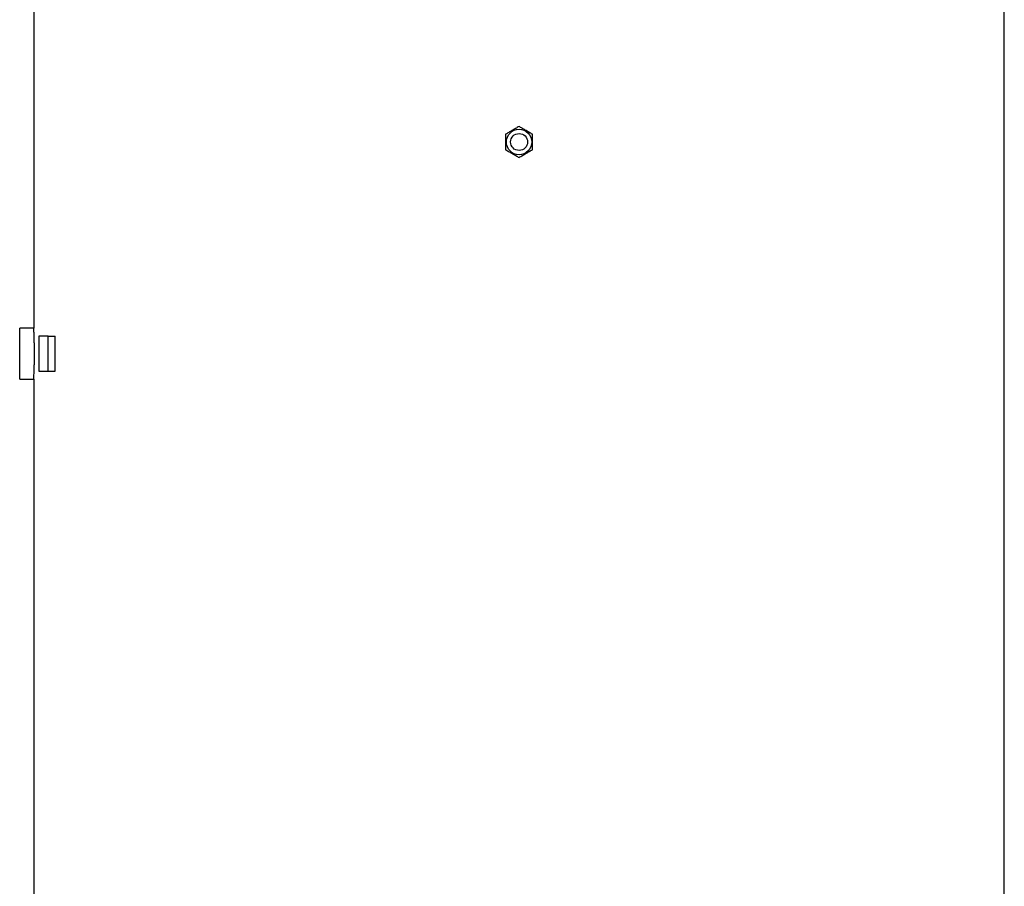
# Model space of a CAD drawing. Header units: millimetres. Extents: x 2731 to 14496, y 2048 to 15393.
# Tile 11 of 13: x 9761 to 13251, y 8721 to 11792. Entities that reach past the tile are written whole.
import ezdxf

# ---------------------------------------------------------------- set-up
doc = ezdxf.new("R2010")
doc.units = ezdxf.units.MM
doc.header["$LTSCALE"] = 5

msp = doc.modelspace()

# ---------------------------------------------------------------- linework, layer by layer
at = {"color": 7, "linetype": 'Continuous', "lineweight": 25}
for p, q in [((9811.2, 11858.2), (9811.2, 10697.9)), ((13251.2, 5733.2), (13251.2, 11858.2)), ((9811.2, 10698.2), (9761.2, 10698.2)), ((9761.2, 10518.2), (9761.2, 10698.2)), ((9829.5, 10670.7), (9829.5, 10545.7)), ((9861.8, 10670.7), (9829.5, 10670.7)), ((9861.8, 10545.7), (9861.8, 10670.7)), ((9861.8, 10670.7), (9887.1, 10670.7)), ((9887.1, 10545.7), (9887.1, 10670.7)), ((9829.5, 10545.7), (9861.8, 10545.7)), ((9861.8, 10545.7), (9887.1, 10545.7)), ((9761.2, 10518.2), (9811.2, 10518.2)), ((9811.2, 10518.2), (9811.2, 5733.2))]:
    msp.add_line(p, q, dxfattribs=at)
for radius in [45, 30]:
    msp.add_circle((11531.2, 11358.2), radius, dxfattribs=at)
for points, knots in [([(11531.2, 11413.1), (11527.1, 11410.7), (11518.7, 11405.9), (11506.4, 11398.8), (11494.6, 11391.9), (11487.4, 11387.8), (11483.7, 11385.7)], [0, 0, 0, 0, 0.2646039, 0.5349499, 0.7653424, 1, 1, 1, 1]), ([(11578.7, 11385.7), (11574.6, 11388), (11566.2, 11392.8), (11553.9, 11400), (11542.1, 11406.8), (11534.9, 11411), (11531.2, 11413.1)], [0, 0, 0, 0, 0.264604, 0.53495, 0.765342, 1, 1, 1, 1]), ([(11483.7, 11385.7), (11483.7, 11383.5), (11483.7, 11376.9), (11483.7, 11365.5), (11483.7, 11349), (11483.7, 11337.6), (11483.7, 11330.8)], [0, 0, 0, 0, 0.1179234, 0.3688305, 0.6258238, 1, 1, 1, 1]), ([(11578.7, 11330.8), (11578.7, 11337.6), (11578.7, 11348.9), (11578.7, 11365.3), (11578.7, 11376.8), (11578.7, 11383.5), (11578.7, 11385.7)], [0, 0, 0, 0, 0.374175, 0.624737, 0.882077, 1, 1, 1, 1]), ([(11483.7, 11330.8), (11487.8, 11328.4), (11496.2, 11323.6), (11508.5, 11316.5), (11520.3, 11309.7), (11527.6, 11305.5), (11531.2, 11303.4)], [0, 0, 0, 0, 0.264609, 0.53495, 0.765348, 1, 1, 1, 1]), ([(11531.2, 11303.4), (11535.3, 11305.8), (11543.7, 11310.6), (11556, 11317.7), (11567.8, 11324.5), (11575.1, 11328.7), (11578.7, 11330.8)], [0, 0, 0, 0, 0.2646039, 0.5349499, 0.7653424, 1, 1, 1, 1]), ([(9811.2, 10518.2), (9811.2, 10518.5), (9811.2, 10519), (9811.4, 10522.9), (9811.7, 10529.1), (9812.1, 10537.5), (9812.5, 10548), (9812.9, 10560.1), (9813.2, 10573.7), (9813.5, 10588.2), (9813.6, 10603.3), (9813.6, 10618.5), (9813.4, 10633.5), (9813.1, 10647.6), (9812.8, 10660.8), (9812.4, 10672.3), (9812, 10682.2), (9811.6, 10689.8), (9811.4, 10695.2), (9811.2, 10698), (9811.2, 10698), (9811.2, 10697.9)], [0, 0, 0, 0, 0.052878, 0.10729, 0.160166, 0.214575, 0.267497, 0.321952, 0.374903, 0.429391, 0.482292, 0.53673, 0.589581, 0.643964, 0.696842, 0.75125, 0.804191, 0.858667, 0.911607, 0.966086, 1, 1, 1, 1])]:
    msp.add_open_spline(points, degree=3, knots=knots, dxfattribs=at)

doc.saveas('drawing.dxf')
